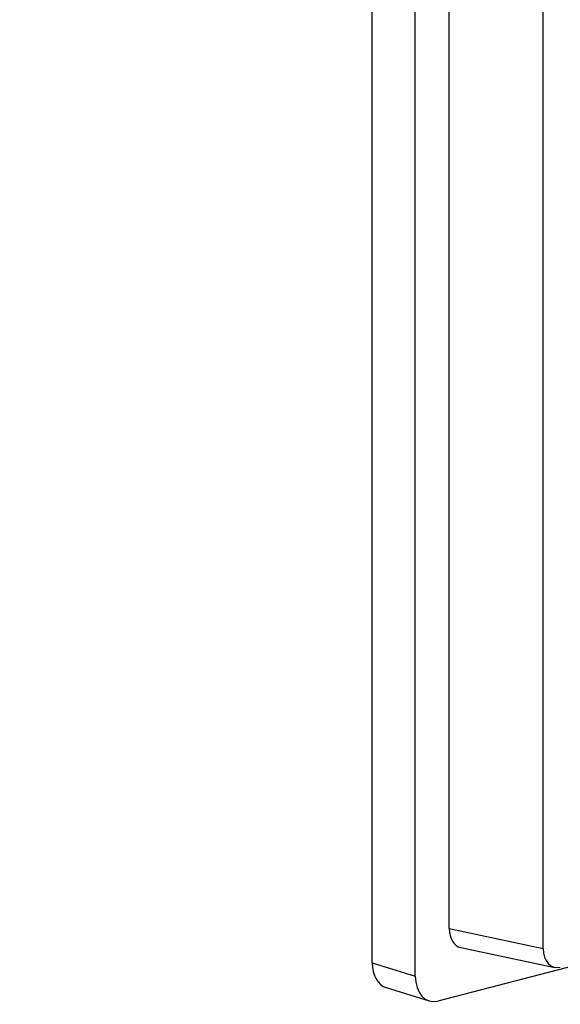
# Model space of a CAD drawing. Header units: millimetres. Extents: x 0 to 3905, y -1166 to 1110.
# Tile 49 of 155: x 1801 to 1835, y -7 to 55. Entities that reach past the tile are written whole.
import ezdxf

# ---------------------------------------------------------------- set-up
doc = ezdxf.new("R2010")
doc.units = ezdxf.units.MM
doc.header["$LTSCALE"] = 65.395
doc.layers.add('000-VT2000_DXF_TEXT', color=7, linetype='CONTINUOUS')
doc.layers.add('DE-13-001394DXF_CONTINUOUS_LINE', color=7, linetype='CONTINUOUS')
doc.styles.get("Standard").update_dxf_attribs({"font": 'ISOCP', "width": 0.8})

msp = doc.modelspace()

# ---------------------------------------------------------------- linework, layer by layer
at = {"layer": 'DE-13-001394DXF_CONTINUOUS_LINE'}
for p, q in [((1822.891, -4.33), (1822.891, 155.818)), ((1825.577, -5.161), (1825.577, 155.184)), ((1827.698, -2.197), (1827.698, 153.318)), ((1833.575, -3.435), (1833.575, 151.67)), ((1996.414, 37.124), (1826.99, -6.726)), ((1827.698, -2.197), (1833.575, -3.435)), ((1828.413, -3.381), (1834.291, -4.62)), ((1822.891, -4.33), (1825.577, -5.161)), ((1823.762, -5.887), (1826.447, -6.718))]:
    msp.add_line(p, q, dxfattribs=at)
for centre, major_axis, end_param in [((1828.759, -1.921), (0.377, 1.453), -3.110036), ((1834.636, -3.16), (0.377, 1.453), -2.779013), ((1824.306, -3.962), (0.503, 1.937), -3.173149), ((1826.991, -4.793), (0.503, 1.937), -2.779013)]:
    msp.add_ellipse(centre, major_axis=major_axis, ratio=0.682702, start_param=-4.349124, end_param=end_param, dxfattribs=at)

# ---------------------------------------------------------------- texts
at = {"layer": '000-VT2000_DXF_TEXT', "insert": (1421.171, 43.792), "char_height": 15, "width": 282.85438, "attachment_point": 1, "line_spacing_factor": 0.9}
msp.add_mtext('{\\f宋体|b0|i0|c134|p2;设备可使用4PCS M4螺钉与背板或支架进行固定，符合VESA标准}', dxfattribs=at)

doc.saveas('drawing.dxf')
